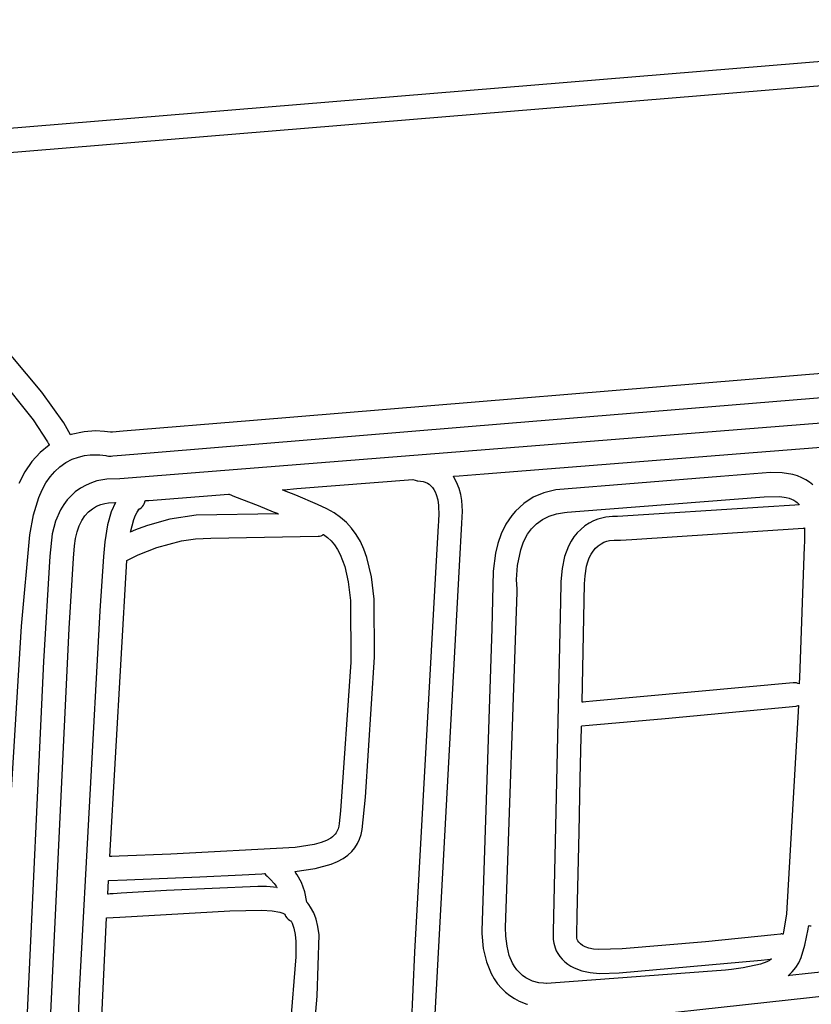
# Model space of a CAD drawing. Extents: x -74.1 to 10.8, y -36.7 to 44.6.
# Tile 22 of 199: x -33.3 to -32.4, y -24.8 to -23.7. Entities that reach past the tile are written whole.
import ezdxf

# ---------------------------------------------------------------- set-up
doc = ezdxf.new("R2010")
doc.units = 0

msp = doc.modelspace()

# ---------------------------------------------------------------- linework, layer by layer
at = {"layer": 'Layer 1', "color": 7, "linetype": 'CONTINUOUS'}
for p, q in [((-31.85532, -23.675394), (-33.399542, -23.802704)), ((-32.832248, -23.783961), (-31.419536, -23.667141)), ((-33.333712, -23.825383), (-32.832248, -23.783961)), ((-33.262351, -24.102812), (-33.457994, -23.871166)), ((-32.716298, -24.139423), (-31.035715, -24.000727)), ((-31.609864, -24.020244), (-33.014986, -24.136196)), ((-31.275016, -24.054026), (-33.171062, -24.204437)), ((-33.332245, -24.061273), (-33.2725, -24.135492)), ((-32.445076, -24.174709), (-31.098433, -24.067882)), ((-33.236765, -24.13893), (-33.262351, -24.102812)), ((-33.2725, -24.135492), (-33.255765, -24.161024)), ((-33.014986, -24.136196), (-33.167304, -24.148766)), ((-33.229116, -24.15276), (-33.236765, -24.13893)), ((-33.199638, -24.148377), (-33.212932, -24.149231)), ((-33.189027, -24.148937), (-33.199638, -24.148377)), ((-33.181978, -24.149976), (-33.189027, -24.148937)), ((-33.167304, -24.148766), (-33.179942, -24.149809)), ((-33.126292, -24.173256), (-32.716298, -24.139423)), ((-33.229016, -24.152733), (-33.229078, -24.152753)), ((-33.228033, -24.152434), (-33.229016, -24.152733)), ((-33.212932, -24.149231), (-33.228033, -24.152434)), ((-33.181934, -24.149973), (-33.181974, -24.149976)), ((-33.179942, -24.149809), (-33.181934, -24.149973)), ((-33.253869, -24.164888), (-33.264559, -24.17365)), ((-33.255765, -24.161024), (-33.254546, -24.163423)), ((-33.254546, -24.163423), (-33.254018, -24.164548)), ((-33.254018, -24.164548), (-33.253895, -24.164822)), ((-33.264559, -24.17365), (-33.274026, -24.1841)), ((-33.234534, -24.185396), (-33.227058, -24.181559)), ((-33.227058, -24.181559), (-33.219651, -24.178908)), ((-33.219651, -24.178908), (-33.21251, -24.17725)), ((-33.21251, -24.17725), (-33.205834, -24.176395)), ((-33.205834, -24.176395), (-33.19467, -24.176322)), ((-33.19467, -24.176322), (-33.187748, -24.177154)), ((-33.187748, -24.177154), (-33.186373, -24.17743)), ((-33.186373, -24.17743), (-33.184568, -24.177765)), ((-33.184568, -24.177765), (-33.182683, -24.177873)), ((-33.182683, -24.177873), (-33.181752, -24.177833)), ((-33.18171, -24.177829), (-33.181662, -24.177826)), ((-33.181662, -24.177826), (-33.181469, -24.17781)), ((-33.181469, -24.17781), (-33.179403, -24.177639)), ((-33.179403, -24.177639), (-33.169238, -24.1768)), ((-33.169238, -24.1768), (-33.126292, -24.173256)), ((-32.744874, -24.198492), (-32.445076, -24.174709)), ((-33.274026, -24.1841), (-33.282271, -24.196214)), ((-33.247402, -24.195692), (-33.241405, -24.190216)), ((-33.241405, -24.190216), (-33.234534, -24.185396)), ((-33.282271, -24.196214), (-33.289296, -24.209966)), ((-33.257825, -24.209221), (-33.252876, -24.202028)), ((-33.252876, -24.202028), (-33.247402, -24.195692)), ((-33.186506, -24.20467), (-33.198056, -24.206878)), ((-33.171062, -24.204437), (-33.186506, -24.20467)), ((-32.964235, -24.215893), (-32.828232, -24.205102)), ((-32.828232, -24.205102), (-32.825837, -24.206146)), ((-32.825837, -24.206146), (-32.824561, -24.206503)), ((-32.824561, -24.206503), (-32.823232, -24.20673)), ((-32.823232, -24.20673), (-32.822548, -24.20679)), ((-32.780949, -24.201449), (-32.780983, -24.201396)), ((-32.780964, -24.201355), (-32.780823, -24.201344)), ((-32.780882, -24.201553), (-32.780949, -24.201449)), ((-32.777109, -24.208434), (-32.780882, -24.201553)), ((-32.780823, -24.201344), (-32.78025, -24.201298)), ((-32.78025, -24.201298), (-32.774175, -24.200816)), ((-32.774175, -24.200816), (-32.744874, -24.198492)), ((-32.468243, -24.201554), (-32.661059, -24.217166)), ((-32.410044, -24.197143), (-32.468243, -24.201554)), ((-32.396045, -24.197476), (-32.410044, -24.197143)), ((-32.383765, -24.199448), (-32.396045, -24.197476)), ((-32.378251, -24.20105), (-32.383765, -24.199448)), ((-32.373145, -24.203062), (-32.378251, -24.20105)), ((-32.368439, -24.205485), (-32.373145, -24.203062)), ((-32.364127, -24.20832), (-32.368439, -24.205485)), ((-33.266137, -24.226153), (-33.262246, -24.217264)), ((-33.262246, -24.217264), (-33.257825, -24.209221)), ((-33.21722, -24.215301), (-33.223361, -24.219739)), ((-33.210761, -24.211665), (-33.21722, -24.215301)), ((-33.20433, -24.208894), (-33.210761, -24.211665)), ((-33.198056, -24.206878), (-33.20433, -24.208894)), ((-32.980948, -24.217252), (-32.980999, -24.217231)), ((-32.98098, -24.217222), (-32.980692, -24.217199)), ((-32.980845, -24.217293), (-32.980948, -24.217252)), ((-32.980022, -24.217626), (-32.980845, -24.217293)), ((-32.980692, -24.217199), (-32.979292, -24.217088)), ((-32.978372, -24.218293), (-32.980022, -24.217626)), ((-32.979292, -24.217088), (-32.964235, -24.215893)), ((-32.965106, -24.223704), (-32.978372, -24.218293)), ((-32.822548, -24.20679), (-32.822461, -24.206795)), ((-32.822446, -24.206795), (-32.819302, -24.207084)), ((-32.819302, -24.207084), (-32.816424, -24.207626)), ((-32.816424, -24.207626), (-32.813798, -24.208426)), ((-32.813798, -24.208426), (-32.81141, -24.209491)), ((-32.81141, -24.209491), (-32.809247, -24.210828)), ((-32.809247, -24.210828), (-32.807293, -24.212442)), ((-32.807293, -24.212442), (-32.805481, -24.214407)), ((-32.805481, -24.214407), (-32.803714, -24.216918)), ((-32.803714, -24.216918), (-32.802226, -24.219684)), ((-32.774299, -24.215572), (-32.777109, -24.208434)), ((-32.77232, -24.222751), (-32.774299, -24.215572)), ((-32.661059, -24.217166), (-32.674924, -24.220694)), ((-32.360201, -24.211567), (-32.364127, -24.20832)), ((-33.272321, -24.246446), (-33.266137, -24.226153)), ((-33.232856, -24.229166), (-33.236925, -24.234602)), ((-33.228334, -24.22421), (-33.232856, -24.229166)), ((-33.223361, -24.219739), (-33.228334, -24.22421)), ((-33.140854, -24.229905), (-33.137465, -24.229636)), ((-33.137465, -24.229636), (-33.043996, -24.22222)), ((-33.043996, -24.22222), (-33.043372, -24.222461)), ((-33.043372, -24.222461), (-33.036876, -24.224978)), ((-33.036876, -24.224978), (-33.009536, -24.235724)), ((-32.939856, -24.234321), (-32.965106, -24.223704)), ((-32.802226, -24.219684), (-32.800995, -24.22265)), ((-32.800995, -24.22265), (-32.799223, -24.228977)), ((-32.799223, -24.228977), (-32.79823, -24.235477)), ((-32.771044, -24.229759), (-32.77232, -24.222751)), ((-32.770078, -24.242405), (-32.771044, -24.229759)), ((-32.687414, -24.226032), (-32.698526, -24.233169)), ((-32.674924, -24.220694), (-32.687414, -24.226032)), ((-32.633124, -24.242346), (-32.417294, -24.225424)), ((-32.417294, -24.225424), (-32.399075, -24.225054)), ((-32.399075, -24.225054), (-32.391444, -24.226105)), ((-32.391444, -24.226105), (-32.388135, -24.226954)), ((-32.388135, -24.226954), (-32.385167, -24.228017)), ((-32.385167, -24.228017), (-32.382541, -24.229294)), ((-32.382541, -24.229294), (-32.380258, -24.230786)), ((-33.240539, -24.240515), (-33.246393, -24.253756)), ((-33.236925, -24.234602), (-33.240539, -24.240515)), ((-33.207908, -24.243108), (-33.2032, -24.239329)), ((-33.2032, -24.239329), (-33.198322, -24.236507)), ((-33.198322, -24.236507), (-33.193426, -24.234493)), ((-33.193426, -24.234493), (-33.188687, -24.233157)), ((-33.188687, -24.233157), (-33.184282, -24.232369)), ((-33.184282, -24.232369), (-33.177176, -24.231919)), ((-33.176465, -24.231938), (-33.181332, -24.243209)), ((-33.177176, -24.231919), (-33.176501, -24.231928)), ((-33.176501, -24.231928), (-33.176461, -24.231929)), ((-33.150938, -24.243452), (-33.149444, -24.241179)), ((-33.149617, -24.240409), (-33.1478, -24.239458)), ((-33.149176, -24.240211), (-33.1496, -24.240402)), ((-33.149444, -24.241179), (-33.148437, -24.239952)), ((-33.148174, -24.23966), (-33.149176, -24.240211)), ((-33.148437, -24.239952), (-33.14816, -24.23967)), ((-33.148086, -24.239599), (-33.148174, -24.23966)), ((-33.14816, -24.23967), (-33.148086, -24.239602)), ((-33.1478, -24.239458), (-33.146205, -24.238273)), ((-33.146205, -24.238273), (-33.144834, -24.236885)), ((-33.144834, -24.236885), (-33.14369, -24.235325)), ((-33.14369, -24.235325), (-33.142775, -24.233624)), ((-33.142775, -24.233624), (-33.142093, -24.231812)), ((-33.142093, -24.231812), (-33.141839, -24.230875)), ((-33.141839, -24.230875), (-33.141735, -24.230399)), ((-33.141735, -24.230399), (-33.141688, -24.23016)), ((-33.141688, -24.23016), (-33.141666, -24.230041)), ((-33.141666, -24.230041), (-33.141655, -24.229981)), ((-33.141633, -24.229967), (-33.141566, -24.229962)), ((-33.141566, -24.229962), (-33.140854, -24.229905)), ((-33.009536, -24.235724), (-32.991681, -24.24287)), ((-32.928883, -24.239423), (-32.939856, -24.234321)), ((-32.920573, -24.244232), (-32.928883, -24.239423)), ((-32.79823, -24.235477), (-32.797911, -24.24731)), ((-32.698526, -24.233169), (-32.708259, -24.242091)), ((-32.418338, -24.237505), (-32.589033, -24.248345)), ((-32.381396, -24.235122), (-32.418338, -24.237505)), ((-32.377562, -24.234875), (-32.381396, -24.235122)), ((-32.380258, -24.230786), (-32.378627, -24.232186)), ((-32.378627, -24.232186), (-32.376873, -24.23422)), ((-32.376656, -24.234817), (-32.377562, -24.234875)), ((-32.376873, -24.23422), (-32.376466, -24.234779)), ((-32.376472, -24.234805), (-32.376656, -24.234817)), ((-33.276357, -24.270061), (-33.272321, -24.246446)), ((-33.215762, -24.253181), (-33.212126, -24.247749)), ((-33.212126, -24.247749), (-33.207908, -24.243108)), ((-33.181332, -24.243209), (-33.185609, -24.258407)), ((-33.158921, -24.266846), (-33.154813, -24.251904)), ((-33.154813, -24.251904), (-33.152775, -24.246963)), ((-33.152775, -24.246963), (-33.150938, -24.243452)), ((-33.112626, -24.251496), (-33.138715, -24.258861)), ((-33.081985, -24.246861), (-33.112626, -24.251496)), ((-32.985703, -24.245291), (-33.081985, -24.246861)), ((-32.991681, -24.24287), (-32.987034, -24.24475)), ((-32.987034, -24.24475), (-32.985867, -24.245224)), ((-32.985867, -24.245224), (-32.985721, -24.245283)), ((-32.913011, -24.249622), (-32.920573, -24.244232)), ((-32.906173, -24.255637), (-32.913011, -24.249622)), ((-32.79825, -24.251799), (-32.798484, -24.25395)), ((-32.797911, -24.24731), (-32.79825, -24.251799)), ((-32.770851, -24.256246), (-32.770078, -24.242405)), ((-32.712608, -24.247219), (-32.719501, -24.257509)), ((-32.708259, -24.242091), (-32.712608, -24.247219)), ((-32.68365, -24.256872), (-32.67677, -24.251895)), ((-32.67677, -24.251895), (-32.668979, -24.248049)), ((-32.668979, -24.248049), (-32.660246, -24.245319)), ((-32.660246, -24.245319), (-32.651104, -24.243753)), ((-32.651104, -24.243753), (-32.650807, -24.24373)), ((-32.650807, -24.24373), (-32.647671, -24.243485)), ((-32.647671, -24.243485), (-32.633124, -24.242346)), ((-32.611929, -24.251649), (-32.616898, -24.25364)), ((-32.602631, -24.249224), (-32.611929, -24.251649)), ((-32.594767, -24.248337), (-32.602631, -24.249224)), ((-32.589033, -24.248345), (-32.594767, -24.248337)), ((-33.246393, -24.253756), (-33.250406, -24.268858)), ((-33.221271, -24.266387), (-33.218811, -24.259397)), ((-33.218811, -24.259397), (-33.215762, -24.253181)), ((-33.185609, -24.258407), (-33.188886, -24.278139)), ((-33.149773, -24.26297), (-33.154757, -24.265026)), ((-33.138715, -24.258861), (-33.149773, -24.26297)), ((-32.900038, -24.262322), (-32.906173, -24.255637)), ((-32.894584, -24.269721), (-32.900038, -24.262322)), ((-32.798797, -24.25926), (-32.80196, -24.314132)), ((-32.798484, -24.25395), (-32.798797, -24.25926)), ((-32.773716, -24.306229), (-32.770851, -24.256246)), ((-32.719501, -24.257509), (-32.724936, -24.268605)), ((-32.694172, -24.269257), (-32.689653, -24.262998)), ((-32.689653, -24.262998), (-32.68365, -24.256872)), ((-32.631852, -24.263522), (-32.636043, -24.267751)), ((-32.627038, -24.25958), (-32.631852, -24.263522)), ((-32.621963, -24.256257), (-32.627038, -24.25958)), ((-32.616898, -24.25364), (-32.621963, -24.256257)), ((-32.571978, -24.275255), (-32.371674, -24.262328)), ((-32.371674, -24.262328), (-32.371286, -24.26225)), ((-32.371286, -24.26225), (-32.370546, -24.262004)), ((-32.370546, -24.262004), (-32.370168, -24.261898)), ((-32.370106, -24.261886), (-32.370255, -24.278168)), ((-32.370168, -24.261898), (-32.37012, -24.261888)), ((-33.286088, -24.376812), (-33.276357, -24.270061)), ((-33.250406, -24.268858), (-33.253289, -24.294888)), ((-33.224409, -24.282664), (-33.223138, -24.274146)), ((-33.223138, -24.274146), (-33.221271, -24.266387)), ((-33.158804, -24.266794), (-33.158874, -24.266825)), ((-33.158244, -24.266544), (-33.158804, -24.266794)), ((-33.157106, -24.266041), (-33.158244, -24.266544)), ((-33.154757, -24.265026), (-33.157106, -24.266041)), ((-33.099151, -24.277137), (-33.082557, -24.274805)), ((-33.082557, -24.274805), (-33.064811, -24.273941)), ((-33.064811, -24.273941), (-32.939149, -24.27161)), ((-32.939149, -24.27161), (-32.937418, -24.271393)), ((-32.937418, -24.271393), (-32.935783, -24.27094)), ((-32.935783, -24.27094), (-32.934238, -24.270294)), ((-32.934238, -24.270294), (-32.933495, -24.269911)), ((-32.933495, -24.269911), (-32.933131, -24.269707)), ((-32.933131, -24.269707), (-32.932951, -24.269603)), ((-32.932951, -24.269603), (-32.932861, -24.26955)), ((-32.932861, -24.26955), (-32.932816, -24.269523)), ((-32.932769, -24.269498), (-32.928231, -24.273076)), ((-32.928231, -24.273076), (-32.924012, -24.277139)), ((-32.889787, -24.277877), (-32.894584, -24.269721)), ((-32.724936, -24.268605), (-32.728944, -24.279958)), ((-32.698805, -24.278079), (-32.694172, -24.269257)), ((-32.639823, -24.272419), (-32.64319, -24.277525)), ((-32.636043, -24.267751), (-32.639823, -24.272419)), ((-32.585553, -24.276131), (-32.571978, -24.275255)), ((-33.225611, -24.297206), (-33.224409, -24.282664)), ((-33.188886, -24.278139), (-33.190426, -24.295174)), ((-33.149859, -24.293281), (-33.128053, -24.28463)), ((-33.128053, -24.28463), (-33.099151, -24.277137)), ((-32.924012, -24.277139), (-32.920118, -24.281756)), ((-32.920118, -24.281756), (-32.916554, -24.286994)), ((-32.916554, -24.286994), (-32.913325, -24.292925)), ((-32.885625, -24.286836), (-32.889787, -24.277877)), ((-32.882077, -24.29664), (-32.885625, -24.286836)), ((-32.728944, -24.279958), (-32.731723, -24.291241)), ((-32.705956, -24.305882), (-32.702192, -24.287351)), ((-32.702192, -24.287351), (-32.698805, -24.278079)), ((-32.646144, -24.283064), (-32.650805, -24.295428)), ((-32.64319, -24.277525), (-32.646144, -24.283064)), ((-32.617454, -24.288908), (-32.614758, -24.285647)), ((-32.614758, -24.285647), (-32.611676, -24.282797)), ((-32.611676, -24.282797), (-32.608197, -24.280401)), ((-32.608197, -24.280401), (-32.604697, -24.278642)), ((-32.604697, -24.278642), (-32.601295, -24.277424)), ((-32.601295, -24.277424), (-32.598111, -24.276654)), ((-32.598111, -24.276654), (-32.592881, -24.276069)), ((-32.592881, -24.276069), (-32.589966, -24.276123)), ((-32.589966, -24.276123), (-32.589579, -24.276161)), ((-32.589579, -24.276161), (-32.587063, -24.276228)), ((-32.587032, -24.276226), (-32.586782, -24.27621)), ((-32.586782, -24.27621), (-32.585553, -24.276131)), ((-32.37047, -24.283472), (-32.375972, -24.437423)), ((-32.370255, -24.278168), (-32.37047, -24.283472)), ((-33.253289, -24.294888), (-33.260343, -24.418017)), ((-33.230498, -24.37966), (-33.225611, -24.297206)), ((-33.190426, -24.295174), (-33.194539, -24.358869)), ((-33.162913, -24.299949), (-33.149859, -24.293281)), ((-32.913325, -24.292925), (-32.907894, -24.307137)), ((-32.876729, -24.318963), (-32.882077, -24.29664)), ((-32.731723, -24.291241), (-32.734402, -24.312281)), ((-32.650805, -24.295428), (-32.653796, -24.309488)), ((-32.623615, -24.301457), (-32.621884, -24.296817)), ((-32.621884, -24.296817), (-32.61983, -24.292633)), ((-32.61983, -24.292633), (-32.617454, -24.288908)), ((-33.182885, -24.646441), (-33.162913, -24.299949)), ((-32.907894, -24.307137), (-32.903867, -24.324944)), ((-32.80218, -24.831001), (-32.773716, -24.306229)), ((-32.706908, -24.322118), (-32.705956, -24.305882)), ((-32.653796, -24.309488), (-32.655085, -24.324519)), ((-32.626861, -24.31808), (-32.625023, -24.30655)), ((-32.625023, -24.30655), (-32.623615, -24.301457)), ((-32.873564, -24.345199), (-32.876729, -24.318963)), ((-32.80196, -24.314132), (-32.826473, -24.758369)), ((-32.734402, -24.312281), (-32.734577, -24.329097)), ((-32.627359, -24.327136), (-32.626861, -24.31808)), ((-32.903867, -24.324944), (-32.901288, -24.346899)), ((-32.734577, -24.329097), (-32.735833, -24.379631)), ((-32.706493, -24.333328), (-32.706908, -24.322118)), ((-32.706225, -24.336194), (-32.706493, -24.333328)), ((-32.65514, -24.326975), (-32.655599, -24.347639)), ((-32.655095, -24.324987), (-32.65514, -24.326975)), ((-32.655085, -24.324519), (-32.655095, -24.324987)), ((-32.630436, -24.465673), (-32.627359, -24.327136)), ((-32.720019, -24.729521), (-32.706149, -24.336835)), ((-32.706154, -24.336793), (-32.706225, -24.336194)), ((-32.706147, -24.336849), (-32.706154, -24.336793)), ((-32.901288, -24.346899), (-32.901057, -24.418905)), ((-32.873079, -24.413015), (-32.873564, -24.345199)), ((-32.655599, -24.347639), (-32.66418, -24.733965)), ((-33.194539, -24.358869), (-33.218792, -24.803366)), ((-33.306388, -24.709686), (-33.286088, -24.376812)), ((-33.255821, -24.912334), (-33.230498, -24.37966)), ((-32.735833, -24.379631), (-32.747727, -24.73316)), ((-32.883662, -24.576847), (-32.873079, -24.413015)), ((-33.260343, -24.418017), (-33.28715, -24.988999)), ((-32.901057, -24.418905), (-32.912987, -24.592901)), ((-32.383432, -24.443001), (-32.617932, -24.464601)), ((-32.383309, -24.442989), (-32.383419, -24.443)), ((-32.383091, -24.44297), (-32.383309, -24.442989)), ((-32.382657, -24.442945), (-32.383091, -24.44297)), ((-32.380959, -24.443008), (-32.382657, -24.442945)), ((-32.379323, -24.443299), (-32.380959, -24.443008)), ((-32.377745, -24.443779), (-32.379323, -24.443299)), ((-32.376225, -24.444409), (-32.377745, -24.443779)), ((-32.376221, -24.444317), (-32.376224, -24.444404)), ((-32.376171, -24.442934), (-32.376221, -24.444317)), ((-32.375972, -24.437423), (-32.376171, -24.442934)), ((-32.629058, -24.465569), (-32.630413, -24.465687)), ((-32.625904, -24.465295), (-32.629058, -24.465569)), ((-32.617932, -24.464601), (-32.625904, -24.465295)), ((-32.533291, -24.48501), (-32.379765, -24.470504)), ((-32.377154, -24.469596), (-32.390976, -24.713587)), ((-32.379765, -24.470504), (-32.377362, -24.469655)), ((-32.377362, -24.469655), (-32.377255, -24.469614)), ((-32.377255, -24.469614), (-32.377201, -24.469593)), ((-32.631167, -24.498485), (-32.631078, -24.494485)), ((-32.631078, -24.494485), (-32.631067, -24.493986)), ((-32.631067, -24.493986), (-32.631061, -24.493736)), ((-32.631061, -24.493736), (-32.63106, -24.493674)), ((-32.631057, -24.493622), (-32.62192, -24.492828)), ((-32.62192, -24.492828), (-32.533291, -24.48501)), ((-32.631346, -24.50652), (-32.631167, -24.498485)), ((-32.631706, -24.522686), (-32.631346, -24.50652)), ((-32.632427, -24.555102), (-32.631706, -24.522686)), ((-32.633823, -24.617805), (-32.632427, -24.555102)), ((-32.887488, -24.614617), (-32.883662, -24.576847)), ((-32.912987, -24.592901), (-32.914478, -24.607605)), ((-32.914478, -24.607605), (-32.914969, -24.610818)), ((-32.91931, -24.620333), (-32.920726, -24.621848)), ((-32.918136, -24.618789), (-32.91931, -24.620333)), ((-32.917177, -24.617222), (-32.918136, -24.618789)), ((-32.916407, -24.615636), (-32.917177, -24.617222)), ((-32.9158, -24.614037), (-32.916407, -24.615636)), ((-32.914969, -24.610818), (-32.9158, -24.614037)), ((-32.890608, -24.625966), (-32.888792, -24.620446)), ((-32.888792, -24.620446), (-32.887488, -24.614617)), ((-32.63599, -24.715002), (-32.633823, -24.617805)), ((-32.943857, -24.632344), (-32.966008, -24.635988)), ((-32.935741, -24.63006), (-32.943857, -24.632344)), ((-32.92932, -24.627524), (-32.935741, -24.63006)), ((-32.924384, -24.624773), (-32.92932, -24.627524)), ((-32.922408, -24.62333), (-32.924384, -24.624773)), ((-32.920726, -24.621848), (-32.922408, -24.62333)), ((-32.896083, -24.636044), (-32.893013, -24.631168)), ((-32.893013, -24.631168), (-32.890608, -24.625966)), ((-33.1117, -24.643731), (-33.171889, -24.64606)), ((-32.966008, -24.635988), (-33.1117, -24.643731)), ((-32.904529, -24.644787), (-32.899896, -24.640587)), ((-32.899896, -24.640587), (-32.896083, -24.636044)), ((-33.182793, -24.646453), (-33.182841, -24.646455)), ((-33.182404, -24.64644), (-33.182793, -24.646453)), ((-33.180712, -24.646379), (-33.182404, -24.64644)), ((-33.171889, -24.64606), (-33.180712, -24.646379)), ((-32.942682, -24.660369), (-32.924115, -24.655253)), ((-32.924115, -24.655253), (-32.916562, -24.652129)), ((-32.916562, -24.652129), (-32.910059, -24.648637)), ((-32.910059, -24.648637), (-32.904529, -24.644787)), ((-33.028266, -24.667782), (-33.0049, -24.666552)), ((-33.0049, -24.666552), (-33.002109, -24.666396)), ((-33.002109, -24.666396), (-33.001762, -24.666377)), ((-33.001762, -24.666377), (-33.001719, -24.666374)), ((-33.001712, -24.666374), (-33.000237, -24.668225)), ((-32.966296, -24.664062), (-32.966381, -24.663944)), ((-32.966374, -24.663919), (-32.942682, -24.660369)), ((-32.966127, -24.664299), (-32.966296, -24.664062)), ((-32.965788, -24.664779), (-32.966127, -24.664299)), ((-32.965114, -24.665758), (-32.965788, -24.664779)), ((-32.963782, -24.667794), (-32.965114, -24.665758)), ((-33.185208, -24.690286), (-33.184366, -24.674303)), ((-33.184366, -24.674303), (-33.162846, -24.673521)), ((-33.162846, -24.673521), (-33.077729, -24.670092)), ((-33.077729, -24.670092), (-33.028266, -24.667782)), ((-33.000237, -24.668225), (-32.999376, -24.669062)), ((-32.999376, -24.669062), (-32.99914, -24.669256)), ((-32.99914, -24.669256), (-32.999017, -24.66935)), ((-32.999017, -24.66935), (-32.998955, -24.669396)), ((-32.99898, -24.669378), (-32.9988, -24.669517)), ((-32.9988, -24.669517), (-32.997983, -24.670195)), ((-32.997983, -24.670195), (-32.994904, -24.67309)), ((-32.994904, -24.67309), (-32.990637, -24.677929)), ((-32.990637, -24.677929), (-32.988334, -24.681037)), ((-32.958809, -24.67695), (-32.963782, -24.667794)), ((-32.954794, -24.68766), (-32.958809, -24.67695)), ((-33.185147, -24.690283), (-33.185192, -24.690286)), ((-33.185058, -24.690278), (-33.185147, -24.690283)), ((-33.184317, -24.690231), (-33.185058, -24.690278)), ((-33.182709, -24.690129), (-33.184317, -24.690231)), ((-33.179011, -24.689895), (-33.182709, -24.690129)), ((-33.169846, -24.689322), (-33.179011, -24.689895)), ((-33.116601, -24.686133), (-33.169846, -24.689322)), ((-33.009615, -24.681351), (-33.116601, -24.686133)), ((-33.006151, -24.681368), (-33.009615, -24.681351)), ((-32.999789, -24.681543), (-33.006151, -24.681368)), ((-32.987245, -24.682669), (-32.999789, -24.681543)), ((-32.988334, -24.681037), (-32.987759, -24.681883)), ((-32.987759, -24.681883), (-32.987473, -24.682317)), ((-32.987473, -24.682317), (-32.98733, -24.682536)), ((-32.98733, -24.682536), (-32.987259, -24.682646)), ((-32.952248, -24.699834), (-32.954794, -24.68766)), ((-32.952186, -24.69991), (-32.952223, -24.699867)), ((-32.951889, -24.700256), (-32.952186, -24.69991)), ((-32.951303, -24.700958), (-32.951889, -24.700256)), ((-32.950169, -24.7024), (-32.951303, -24.700958)), ((-33.171036, -24.717229), (-33.042463, -24.71011)), ((-33.042463, -24.71011), (-33.005044, -24.709164)), ((-33.005044, -24.709164), (-32.993156, -24.709875)), ((-32.993156, -24.709875), (-32.984184, -24.711559)), ((-32.984184, -24.711559), (-32.980632, -24.712798)), ((-32.980632, -24.712798), (-32.979062, -24.713523)), ((-32.979062, -24.713523), (-32.978325, -24.713912)), ((-32.948047, -24.705441), (-32.950169, -24.7024)), ((-32.94439, -24.712169), (-32.948047, -24.705441)), ((-32.941504, -24.719799), (-32.94439, -24.712169)), ((-32.390984, -24.713633), (-32.391019, -24.713833)), ((-32.390977, -24.713592), (-32.390984, -24.713633)), ((-33.192387, -24.834), (-33.186665, -24.718213)), ((-33.186665, -24.718213), (-33.171036, -24.717229)), ((-32.978325, -24.713912), (-32.978235, -24.713962)), ((-32.978235, -24.713962), (-32.97819, -24.713987)), ((-32.978181, -24.713993), (-32.977209, -24.716054)), ((-32.977209, -24.716054), (-32.975936, -24.717914)), ((-32.975936, -24.717914), (-32.974389, -24.719536)), ((-32.974389, -24.719536), (-32.972595, -24.720886)), ((-32.972595, -24.720886), (-32.971613, -24.721448)), ((-32.971613, -24.721448), (-32.971102, -24.721698)), ((-32.971102, -24.721698), (-32.970842, -24.721816)), ((-32.970826, -24.721824), (-32.969579, -24.724339)), ((-32.969579, -24.724339), (-32.967534, -24.730271)), ((-32.93938, -24.728379), (-32.941504, -24.719799)), ((-32.636512, -24.738246), (-32.63599, -24.715002)), ((-32.391376, -24.715904), (-32.394607, -24.734686)), ((-32.391019, -24.713833), (-32.391376, -24.715904)), ((-32.967534, -24.730271), (-32.966101, -24.737424)), ((-32.938011, -24.737958), (-32.93938, -24.728379)), ((-32.747727, -24.73316), (-32.747623, -24.736577)), ((-32.747623, -24.736577), (-32.745929, -24.753984)), ((-32.739195, -24.852166), (-31.673423, -24.735699)), ((-32.719655, -24.739404), (-32.720019, -24.729521)), ((-32.66418, -24.733965), (-32.664318, -24.740168)), ((-32.394927, -24.736468), (-32.395007, -24.736907)), ((-32.394607, -24.734686), (-32.394927, -24.736468)), ((-32.36954, -24.750124), (-32.365886, -24.731543)), ((-32.365879, -24.731508), (-32.365825, -24.73119)), ((-32.365825, -24.73119), (-32.365336, -24.728365)), ((-32.365336, -24.728365), (-32.365161, -24.727354)), ((-32.365161, -24.727354), (-32.365147, -24.727272)), ((-32.365145, -24.727264), (-32.363684, -24.727507)), ((-32.363684, -24.727507), (-32.362946, -24.727593)), ((-32.362946, -24.727593), (-32.362187, -24.727591)), ((-32.362187, -24.727591), (-32.362138, -24.727587)), ((-32.966101, -24.737424), (-32.965299, -24.745817)), ((-32.965299, -24.745817), (-32.965144, -24.755468)), ((-32.940379, -24.809784), (-32.938011, -24.737958)), ((-32.718188, -24.751412), (-32.719655, -24.739404)), ((-32.664318, -24.740168), (-32.664342, -24.741219)), ((-32.664342, -24.741248), (-32.664232, -24.743445)), ((-32.664232, -24.743445), (-32.663578, -24.747677)), ((-32.663578, -24.747677), (-32.661907, -24.753347)), ((-32.636575, -24.740973), (-32.636563, -24.740463)), ((-32.636565, -24.741231), (-32.636575, -24.740973)), ((-32.636426, -24.742061), (-32.636565, -24.741231)), ((-32.636563, -24.740463), (-32.636512, -24.738246)), ((-32.63605, -24.743324), (-32.636426, -24.742061)), ((-32.635321, -24.744906), (-32.63605, -24.743324)), ((-32.634123, -24.746692), (-32.635321, -24.744906)), ((-32.632339, -24.748569), (-32.634123, -24.746692)), ((-32.48587, -24.74621), (-32.583484, -24.75453)), ((-32.405537, -24.737884), (-32.48587, -24.74621)), ((-32.398196, -24.73708), (-32.405537, -24.737884)), ((-32.397524, -24.737006), (-32.398196, -24.73708)), ((-32.397175, -24.736974), (-32.397524, -24.737006)), ((-32.396745, -24.736979), (-32.397175, -24.736974)), ((-32.395903, -24.737087), (-32.396745, -24.736979)), ((-32.395059, -24.737193), (-32.395903, -24.737087)), ((-32.395046, -24.737125), (-32.395056, -24.73718)), ((-32.395007, -24.736907), (-32.395046, -24.737125)), ((-32.965144, -24.755468), (-32.965436, -24.763656)), ((-32.826473, -24.758369), (-32.831121, -24.865961)), ((-32.745929, -24.753984), (-32.742282, -24.76959)), ((-32.715533, -24.762014), (-32.718188, -24.751412)), ((-32.661907, -24.753347), (-32.660542, -24.756538)), ((-32.660542, -24.756538), (-32.658745, -24.759866)), ((-32.629854, -24.750423), (-32.632339, -24.748569)), ((-32.62655, -24.752139), (-32.629854, -24.750423)), ((-32.622311, -24.753605), (-32.62655, -24.752139)), ((-32.617021, -24.754705), (-32.622311, -24.753605)), ((-32.610563, -24.755325), (-32.617021, -24.754705)), ((-32.583484, -24.75453), (-32.610563, -24.755325)), ((-32.374001, -24.764534), (-32.36954, -24.750124)), ((-32.101494, -24.754535), (-32.365824, -24.783421)), ((-32.965436, -24.763656), (-32.976129, -24.90248)), ((-32.742282, -24.76959), (-32.736694, -24.783363)), ((-32.711697, -24.771188), (-32.715533, -24.762014)), ((-32.709339, -24.775233), (-32.711697, -24.771188)), ((-32.658745, -24.759866), (-32.656456, -24.763258)), ((-32.656456, -24.763258), (-32.653617, -24.76664)), ((-32.653617, -24.76664), (-32.650469, -24.76968)), ((-32.650469, -24.76968), (-32.647106, -24.772344)), ((-32.586895, -24.782541), (-32.420625, -24.767454)), ((-32.414254, -24.769423), (-32.421511, -24.772133)), ((-32.420625, -24.767454), (-32.413291, -24.766669)), ((-32.411241, -24.767871), (-32.414254, -24.769423)), ((-32.413291, -24.766669), (-32.410001, -24.766314)), ((-32.408594, -24.766164), (-32.411241, -24.767871)), ((-32.410001, -24.766314), (-32.40922, -24.766229)), ((-32.40922, -24.766229), (-32.408835, -24.766188)), ((-32.408835, -24.766188), (-32.408645, -24.766167)), ((-32.408645, -24.766167), (-32.408597, -24.766162)), ((-32.380308, -24.776384), (-32.376873, -24.77076)), ((-32.376873, -24.77076), (-32.374001, -24.764534)), ((-32.706689, -24.778914), (-32.709339, -24.775233)), ((-32.703747, -24.782228), (-32.706689, -24.778914)), ((-32.700217, -24.78541), (-32.703747, -24.782228)), ((-32.462534, -24.779266), (-32.656104, -24.793961)), ((-32.647106, -24.772344), (-32.643452, -24.774718)), ((-32.643452, -24.774718), (-32.639507, -24.776801)), ((-32.639507, -24.776801), (-32.630759, -24.780093)), ((-32.630759, -24.780093), (-32.620881, -24.782211)), ((-32.620881, -24.782211), (-32.609893, -24.78315)), ((-32.609893, -24.78315), (-32.586895, -24.782541)), ((-32.455622, -24.778414), (-32.462534, -24.779266)), ((-32.441919, -24.776484), (-32.455622, -24.778414)), ((-32.421511, -24.772133), (-32.441919, -24.776484)), ((-32.389278, -24.785983), (-32.384409, -24.781446)), ((-32.384409, -24.781446), (-32.380308, -24.776384)), ((-32.736694, -24.783363), (-32.733176, -24.789553)), ((-32.733176, -24.789553), (-32.729177, -24.795272)), ((-32.696248, -24.788203), (-32.700217, -24.78541)), ((-32.692238, -24.790383), (-32.696248, -24.788203)), ((-32.688298, -24.792025), (-32.692238, -24.790383)), ((-32.681071, -24.793998), (-32.688298, -24.792025)), ((-32.675451, -24.794724), (-32.681071, -24.793998)), ((-32.656104, -24.793961), (-32.671935, -24.79479)), ((-32.38899, -24.785953), (-32.38927, -24.785983)), ((-32.387269, -24.785765), (-32.38899, -24.785953)), ((-32.365824, -24.783421), (-32.387269, -24.785765)), ((-33.218792, -24.803366), (-33.222173, -24.894762)), ((-32.729177, -24.795272), (-32.724698, -24.800519)), ((-32.724698, -24.800519), (-32.720141, -24.804937)), ((-32.720141, -24.804937), (-32.714855, -24.809158)), ((-32.672323, -24.794804), (-32.675451, -24.794724)), ((-32.672034, -24.794794), (-32.672323, -24.794804)), ((-32.671973, -24.794791), (-32.672034, -24.794794)), ((-32.947874, -24.898807), (-32.940379, -24.809784)), ((-32.714855, -24.809158), (-32.709488, -24.812641)), ((-32.709488, -24.812641), (-32.704124, -24.815458)), ((-32.704124, -24.815458), (-32.698849, -24.817687)), ((-32.698849, -24.817687), (-32.696272, -24.818603)), ((-32.696272, -24.818603), (-32.695003, -24.819016)), ((-32.695003, -24.819016), (-32.694374, -24.819211)), ((-32.694374, -24.819211), (-32.694217, -24.819259)), ((-32.694217, -24.819259), (-32.694139, -24.819283)), ((-32.694139, -24.819283), (-32.6941, -24.819295))]:
    msp.add_line(p, q, dxfattribs=at)

doc.saveas('drawing.dxf')
